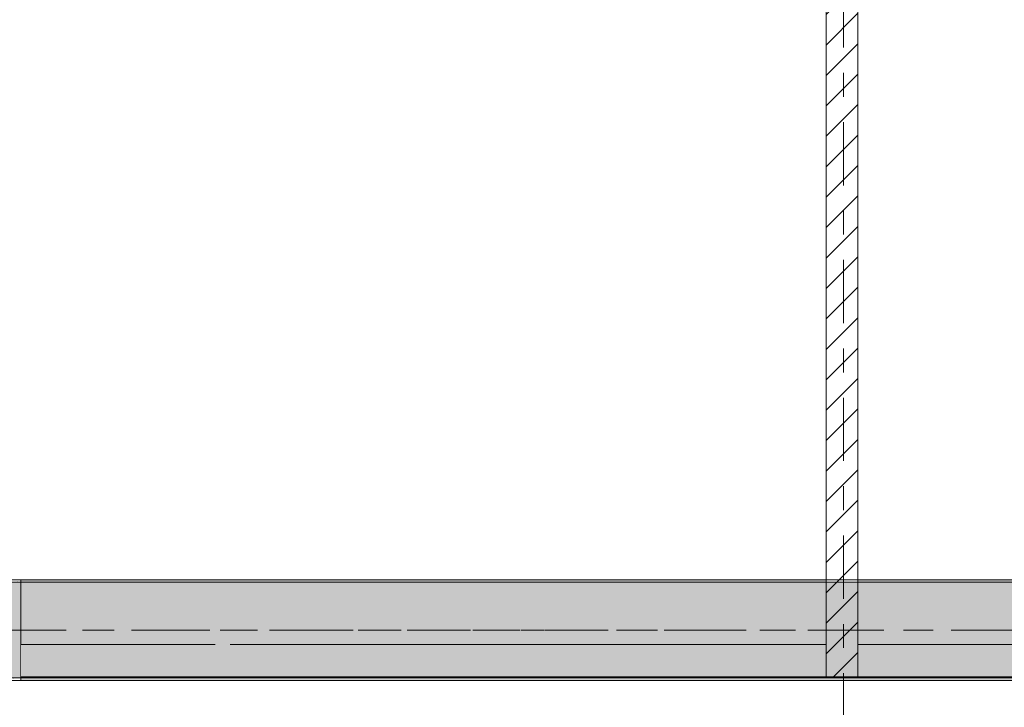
# Model space of a CAD drawing. Header units: metres. Extents: x -3.6 to 84.5, y -11 to 16.8.
# Tile 135 of 256: x 33.1 to 37.2, y 8 to 10.9. Entities that reach past the tile are written whole.
import ezdxf

# ---------------------------------------------------------------- set-up
doc = ezdxf.new("R2010")
doc.units = ezdxf.units.M
doc.header["$MEASUREMENT"] = 0
for name, pattern in [('Achse', [0.2, 0.1, -0.05, 0, -0.05]), ('Strichlinie doppelt', [0.546806, 0.264583, -0.105833, 0.070556, -0.105833]), ('Wipeout_Contour', [1, 0, -1])]:
    doc.linetypes.add(name, pattern=pattern)
for name, color, linetype in [('451 - Universal.Achsen Raster', 7, 'Continuous'), ('605 - Struktur.Wand Innen', 7, 'Continuous'), ('607 - Struktur.Stütze', 7, 'Continuous'), ('608 - Struktur.Träger', 7, 'Continuous')]:
    doc.layers.add(name, color=color, linetype=linetype)
pattern_1 = [(45, (0, 0), (-0.01767767, 0.01767767), [0, -0.025])]
pattern_2 = [(45, (0, 0), (-0.0636396, 0.0636396), [])]

msp = doc.modelspace()

# ---------------------------------------------------------------- hatches: boundary and pattern name
at = {"layer": '607 - Struktur.Stütze', "linetype": 'Continuous', "lineweight": 0, "true_color": 0x000000}
h = msp.add_hatch(dxfattribs=at)
h.set_pattern_fill('Gips_0001', color=18, style=0, pattern_type=2)
h.set_pattern_definition(pattern_1)
h.paths.add_polyline_path([(32.77, 8.51), (32.77, 8.09), (33.09, 8.09), (33.09, 8.51)])
h.paths.add_polyline_path([(32.78, 8.1), (32.78, 8.5), (33.08, 8.5), (33.08, 8.1)], flags=0)

# ---------------------------------------------------------------- linework, layer by layer
at = {"layer": '607 - Struktur.Stütze', "color": 7, "linetype": 'Continuous', "lineweight": 5, "flags": 128}
msp.add_lwpolyline([(32.77, 8.51), (32.77, 8.09), (33.09, 8.09), (33.09, 8.51)], close=True, dxfattribs=at)
at = {"layer": '608 - Struktur.Träger', "color": 7, "linetype": 'Continuous', "lineweight": 13}
msp.add_line((33.09, 8.5), (32.77, 8.5), dxfattribs=at)
at = {"layer": '608 - Struktur.Träger', "color": 7, "linetype": 'Continuous', "lineweight": 5}
msp.add_line((33.09, 8.51), (33.09, 8.5), dxfattribs=at)

# ---------------------------------------------------------------- wipeouts: each hides what was drawn before it
at = {"color": 254, "linetype": 'Wipeout_Contour', "lineweight": 0, "ltscale": 149.719747}
msp.add_wipeout([(36.4575, 8.105), (36.59, 8.105), (36.59, 8.24), (36.4575, 8.24)], dxfattribs=at).dxf.layer = '605 - Struktur.Wand Innen'

# ---------------------------------------------------------------- next in the draw order: hatches: boundary and pattern name
at = {"layer": '605 - Struktur.Wand Innen', "linetype": 'Continuous', "lineweight": 0, "true_color": 0x000000}
h = msp.add_hatch(dxfattribs=at)
h.set_pattern_fill('MW_Ziegel_0001', color=18, style=0, pattern_type=2)
h.set_pattern_definition(pattern_2)
h.paths.add_polyline_path([(36.4575, 8.105), (36.59, 8.105), (36.59, 8.24), (36.4575, 8.24)])

# ---------------------------------------------------------------- next in the draw order: linework, layer by layer
at = {"layer": '605 - Struktur.Wand Innen', "color": 7, "linetype": 'Continuous', "lineweight": 13}
msp.add_line((36.4575, 8.105), (36.59, 8.105), dxfattribs=at)

# ---------------------------------------------------------------- next in the draw order: wipeouts: each hides what was drawn before it
at = {"color": 254, "linetype": 'Wipeout_Contour', "lineweight": 0, "ltscale": 137.924171}
msp.add_wipeout([(33.09, 8.105), (33.9025, 8.105), (33.9025, 8.24), (33.09, 8.24)], dxfattribs=at).dxf.layer = '605 - Struktur.Wand Innen'

# ---------------------------------------------------------------- next in the draw order: linework, layer by layer
at = {"layer": '605 - Struktur.Wand Innen', "color": 7, "linetype": 'Continuous', "lineweight": 13, "flags": 128}
msp.add_lwpolyline([(33.9025, 8.24), (33.09, 8.24)], dxfattribs=at)
at = {"layer": '608 - Struktur.Träger', "color": 7, "linetype": 'Continuous', "lineweight": 5}
msp.add_line((33.09, 8.1), (33.09, 8.09), dxfattribs=at)

# ---------------------------------------------------------------- next in the draw order: wipeouts: each hides what was drawn before it
at = {"color": 254, "linetype": 'Wipeout_Contour', "lineweight": 0, "ltscale": 152.398964}
msp.add_wipeout([(36.4575, 13), (36.4575, 8.24), (36.59, 8.24), (36.59, 13)], dxfattribs=at).dxf.layer = '605 - Struktur.Wand Innen'

# ---------------------------------------------------------------- next in the draw order: hatches: boundary and pattern name
at = {"layer": '605 - Struktur.Wand Innen', "linetype": 'Continuous', "lineweight": 0, "true_color": 0x000000}
h = msp.add_hatch(dxfattribs=at)
h.set_pattern_fill('MW_Ziegel_0001', color=18, style=0, pattern_type=2)
h.set_pattern_definition(pattern_2)
h.paths.add_polyline_path([(36.4575, 13), (36.4575, 8.24), (36.59, 8.24), (36.59, 13)])
at = {"layer": '608 - Struktur.Träger', "linetype": 'Continuous', "lineweight": 0, "true_color": 0x000000}
h = msp.add_hatch(dxfattribs=at)
h.set_pattern_fill('Gips_0001', color=18, style=0, pattern_type=2)
h.set_pattern_definition(pattern_1)
h.paths.add_polyline_path([(33.09, 8.51), (33.09, 8.5), (36.4575, 8.5), (36.4575, 8.51)])
h = msp.add_hatch(dxfattribs=at)
h.set_pattern_fill('Gips_0001', color=18, style=0, pattern_type=2)
h.set_pattern_definition(pattern_1)
h.paths.add_polyline_path([(39.97, 8.51), (36.59, 8.51), (36.59, 8.5), (39.97, 8.5)])

# ---------------------------------------------------------------- next in the draw order: linework, layer by layer
at = {"layer": '451 - Universal.Achsen Raster', "color": 160, "linetype": 'Strichlinie doppelt', "lineweight": 9, "true_color": 0x3232ff}
for p, q in [((36.53, -10.585), (36.53, 16.355)), ((64.935, 8.3), (-3.175, 8.3))]:
    msp.add_line(p, q, dxfattribs=at)
at = {"layer": '605 - Struktur.Wand Innen', "color": 7, "linetype": 'Continuous', "lineweight": 18}
for p, q in [((36.4575, 8.24), (36.4575, 8.105)), ((36.59, 8.105), (36.59, 8.24))]:
    msp.add_line(p, q, dxfattribs=at)
at = {"layer": '605 - Struktur.Wand Innen', "color": 7, "linetype": 'Continuous', "lineweight": 18, "flags": 128}
for points in [[(36.4575, 13), (36.4575, 8.24)], [(36.59, 8.24), (36.59, 13)]]:
    msp.add_lwpolyline(points, dxfattribs=at)
at = {"layer": '608 - Struktur.Träger', "color": 7, "linetype": 'Continuous', "lineweight": 13}
for p, q in [((0.38, 8.51), (61.88, 8.51)), ((36.4575, 8.5), (33.09, 8.5)), ((36.59, 8.5), (36.4575, 8.5)), ((39.97, 8.5), (36.59, 8.5))]:
    msp.add_line(p, q, dxfattribs=at)
at = {"layer": '608 - Struktur.Träger', "color": 7, "linetype": 'Continuous', "lineweight": 5}
for p, q in [((36.4575, 8.51), (33.09, 8.51)), ((36.4575, 8.51), (36.4575, 8.5)), ((36.59, 8.51), (36.59, 8.5)), ((39.97, 8.51), (36.59, 8.51))]:
    msp.add_line(p, q, dxfattribs=at)
at = {"layer": '608 - Struktur.Träger', "color": 7, "linetype": 'Achse', "lineweight": 9}
msp.add_line((0.38, 8.3), (61.88, 8.3), dxfattribs=at)

# ---------------------------------------------------------------- next in the draw order: wipeouts: each hides what was drawn before it
at = {"color": 254, "linetype": 'Wipeout_Contour', "lineweight": 0, "ltscale": 144.591337}
msp.add_wipeout([(33.965, 8.105), (36.4575, 8.105), (36.4575, 8.24), (33.965, 8.24)], dxfattribs=at).dxf.layer = '605 - Struktur.Wand Innen'
at = {"color": 254, "linetype": 'Wipeout_Contour', "lineweight": 0, "ltscale": 156.571659}
msp.add_wipeout([(39.97, 8.24), (36.59, 8.24), (36.59, 8.105), (39.97, 8.105)], dxfattribs=at).dxf.layer = '605 - Struktur.Wand Innen'

# ---------------------------------------------------------------- next in the draw order: hatches: boundary and pattern name
at = {"layer": '608 - Struktur.Träger', "linetype": 'Continuous', "lineweight": 0, "true_color": 0x000000}
h = msp.add_hatch(dxfattribs=at)
h.set_pattern_fill('Beton__Stahlbeton_0001', color=18, style=0, pattern_type=2)
h.set_pattern_definition([(45, (0, 0), (-0.08485281, 0.08485281), []), (45, (-0.04243, 0.04243), (-0.08485281, 0.08485281), [0.09, -0.03])])
h.paths.add_polyline_path([(0.69, 8.5), (0.38, 8.5), (0.38, 8.1), (0.69, 8.1), (7.57, 8.1), (7.89, 8.1), (11.17, 8.1), (11.49, 8.1), (14.77, 8.1), (15.09, 8.1), (18.37, 8.1), (18.69, 8.1), (25.57, 8.1), (25.89, 8.1), (32.77, 8.1), (33.09, 8.1), (39.97, 8.1), (40.29, 8.1), (47.17, 8.1), (47.49, 8.1), (50.77, 8.1), (51.09, 8.1), (54.37, 8.1), (54.69, 8.1), (61.57, 8.1), (61.88, 8.1), (61.88, 8.5), (61.57, 8.5), (58.08, 8.5), (58.03, 8.5), (54.69, 8.5), (54.37, 8.5), (51.09, 8.5), (50.77, 8.5), (47.49, 8.5), (47.17, 8.5), (43.8, 8.5), (43.65, 8.5), (40.29, 8.5), (39.97, 8.5), (36.59, 8.5), (36.4575, 8.5), (33.09, 8.5), (32.77, 8.5), (29.3875, 8.5), (29.255, 8.5), (25.89, 8.5), (25.57, 8.5), (22.25, 8.5), (22.03, 8.5), (18.69, 8.5), (18.37, 8.5), (15.09, 8.5), (14.77, 8.5), (11.49, 8.5), (11.17, 8.5), (7.89, 8.5), (7.57, 8.5)])
h = msp.add_hatch(dxfattribs=at)
h.set_pattern_fill('Gips_0001', color=18, style=0, pattern_type=2)
h.set_pattern_definition(pattern_1)
h.paths.add_polyline_path([(33.09, 8.09), (39.97, 8.09), (39.97, 8.1), (33.09, 8.1)])

# ---------------------------------------------------------------- next in the draw order: linework, layer by layer
at = {"layer": '605 - Struktur.Wand Innen', "color": 7, "linetype": 'Continuous', "lineweight": 18}
for p, q in [((36.4575, 8.24), (36.4575, 8.105)), ((36.59, 8.105), (36.59, 8.24))]:
    msp.add_line(p, q, dxfattribs=at)
at = {"layer": '605 - Struktur.Wand Innen', "color": 7, "linetype": 'Continuous', "lineweight": 13, "flags": 128}
for points in [[(36.4575, 8.24), (33.965, 8.24)], [(39.97, 8.24), (36.59, 8.24)], [(33.09, 8.105), (39.97, 8.105)]]:
    msp.add_lwpolyline(points, dxfattribs=at)
at = {"layer": '608 - Struktur.Träger', "color": 7, "linetype": 'Continuous', "lineweight": 13}
msp.add_line((0.38, 8.09), (61.88, 8.09), dxfattribs=at)
at = {"layer": '608 - Struktur.Träger', "color": 7, "linetype": 'Continuous', "lineweight": 5}
msp.add_line((39.97, 8.09), (33.09, 8.09), dxfattribs=at)
at = {"layer": '608 - Struktur.Träger', "color": 7, "linetype": 'Continuous', "lineweight": 13, "flags": 128}
msp.add_lwpolyline([(61.88, 8.1), (61.57, 8.1), (54.69, 8.1), (54.37, 8.1), (51.09, 8.1), (50.77, 8.1), (47.49, 8.1), (47.17, 8.1), (40.29, 8.1), (39.97, 8.1), (33.09, 8.1), (32.77, 8.1), (25.89, 8.1), (25.57, 8.1), (18.69, 8.1), (18.37, 8.1), (15.09, 8.1), (14.77, 8.1), (11.49, 8.1), (11.17, 8.1), (7.89, 8.1), (7.57, 8.1), (0.69, 8.1), (0.38, 8.1)], dxfattribs=at)

doc.saveas('drawing.dxf')
